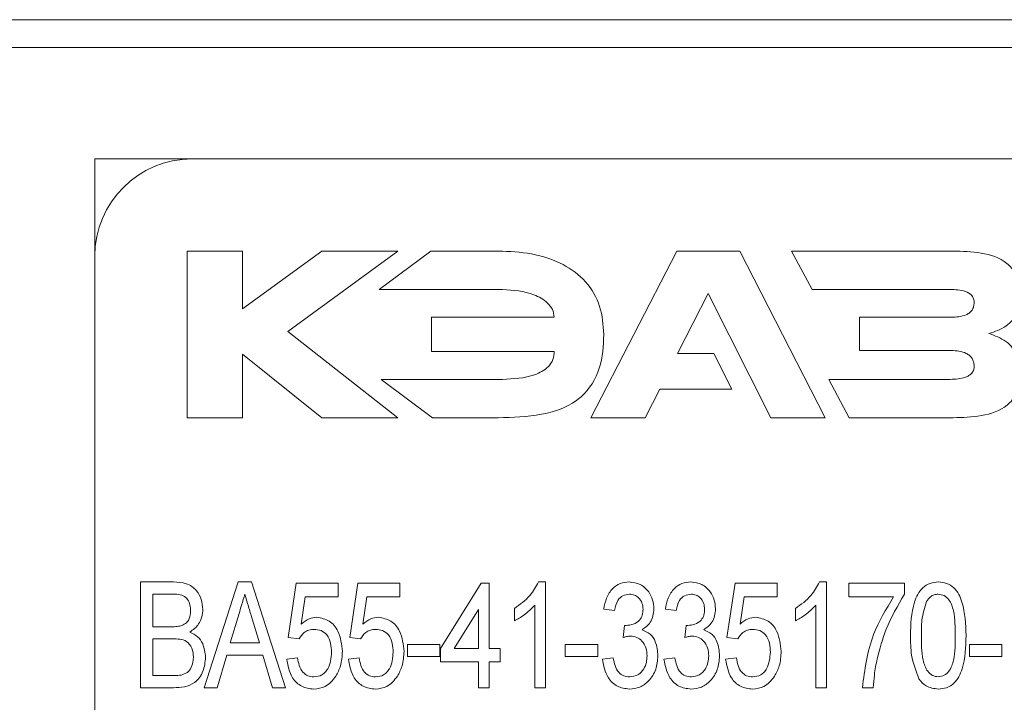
# Model space of a CAD drawing. Header units: millimetres. Extents: x 26 to 259, y 8 to 239.
# Tile 19 of 29: x 75.47 to 84.31, y 191.39 to 197.52. Entities that reach past the tile are written whole.
import ezdxf

# ---------------------------------------------------------------- set-up
doc = ezdxf.new("R2010")
doc.units = ezdxf.units.MM

msp = doc.modelspace()

# ---------------------------------------------------------------- linework, layer by layer
at = {"color": 7, "linetype": 'Continuous', "lineweight": 15}
for p, q in [((88.6426, 197.5194), (58.6426, 197.5194)), ((88.6426, 197.2694), (58.6426, 197.2694)), ((88.6426, 196.2694), (76.1426, 196.2694)), ((76.1426, 196.2694), (76.1426, 175.2694)), ((77.4705, 195.4419), (76.9714, 195.4419)), ((76.9714, 195.4419), (76.9714, 193.9443)), ((78.1812, 195.4419), (77.4705, 194.9228)), ((77.4705, 194.9228), (77.4705, 195.4419)), ((77.8752, 194.7198), (78.8659, 195.4419)), ((78.8659, 195.4419), (78.1812, 195.4419)), ((79.1607, 195.4419), (78.698, 195.097)), ((79.7668, 195.4419), (79.1607, 195.4419)), ((81.3728, 195.4419), (80.5984, 193.9443)), ((81.9371, 195.4419), (81.3728, 195.4419)), ((82.7044, 193.9443), (81.9371, 195.4419)), ((82.4021, 195.4419), (82.5879, 195.097)), ((83.822, 195.4419), (82.4021, 195.4419)), ((78.698, 195.097), (79.8043, 195.097)), ((81.3782, 194.5216), (81.6514, 195.0608)), ((81.6514, 195.0608), (82.2156, 193.9443)), ((82.5879, 195.097), (83.8275, 195.097)), ((79.168, 194.8474), (79.168, 194.5388)), ((80.2703, 194.8474), (79.168, 194.8474)), ((83.0128, 194.8474), (83.0128, 194.5483)), ((83.8356, 194.8474), (83.0128, 194.8474)), ((78.8659, 193.9443), (77.8752, 194.7198)), ((79.168, 194.5388), (80.2703, 194.5388)), ((81.7051, 194.5216), (81.3782, 194.5216)), ((81.8645, 194.1996), (81.7051, 194.5216)), ((83.0128, 194.5483), (83.8361, 194.5483)), ((77.4705, 194.5153), (78.1812, 193.9443)), ((77.4705, 193.9443), (77.4705, 194.5153)), ((78.7154, 194.2891), (79.1765, 193.9443)), ((79.8043, 194.2891), (78.7154, 194.2891)), ((82.7355, 194.2891), (82.921, 193.9443)), ((83.8275, 194.2891), (82.7355, 194.2891)), ((81.0871, 193.9443), (81.2183, 194.1996)), ((81.2183, 194.1996), (81.8645, 194.1996)), ((76.9714, 193.9443), (77.4705, 193.9443)), ((78.1812, 193.9443), (78.8659, 193.9443)), ((79.1765, 193.9443), (79.7668, 193.9443)), ((80.5984, 193.9443), (81.0871, 193.9443)), ((82.2156, 193.9443), (82.7044, 193.9443)), ((82.921, 193.9443), (83.822, 193.9443)), ((76.5529, 191.5194), (76.5529, 192.4694)), ((76.5529, 192.4694), (76.8503, 192.4694)), ((77.1239, 191.5194), (77.4316, 192.4694)), ((77.4316, 192.4694), (77.549, 192.4694)), ((77.549, 192.4694), (77.8567, 191.5194)), ((77.8795, 191.97), (77.9526, 192.4572)), ((77.9526, 192.4572), (78.3301, 192.4572)), ((78.3301, 192.4572), (78.3301, 192.3354)), ((78.4332, 191.97), (78.5062, 192.4572)), ((78.5062, 192.4572), (78.8838, 192.4572)), ((78.8838, 192.4572), (78.8838, 192.3354)), ((79.2482, 191.8726), (79.6136, 192.4572)), ((79.6136, 192.4572), (79.6867, 192.4572)), ((79.6867, 192.4572), (79.6867, 191.8726)), ((80.1288, 192.4694), (80.1916, 192.4694)), ((80.1916, 192.4694), (80.1916, 191.5194)), ((81.8217, 191.97), (81.8948, 192.4572)), ((81.8948, 192.4572), (82.2724, 192.4572)), ((82.2724, 192.4572), (82.2724, 192.3354)), ((82.6536, 192.4694), (82.7164, 192.4694)), ((82.7164, 192.4694), (82.7164, 191.5194)), ((82.9169, 192.3354), (82.9169, 192.4572)), ((82.9169, 192.4572), (83.4163, 192.4572)), ((83.4163, 192.4572), (83.4163, 192.3586)), ((76.8161, 192.3598), (76.6625, 192.3598)), ((76.6625, 192.3598), (76.6625, 192.0675)), ((78.0332, 192.3354), (77.9967, 192.0894)), ((78.3301, 192.3354), (78.0332, 192.3354)), ((78.5869, 192.3354), (78.5504, 192.0894)), ((78.8838, 192.3354), (78.5869, 192.3354)), ((81.9755, 192.3354), (81.939, 192.0894)), ((82.2724, 192.3354), (81.9755, 192.3354)), ((83.3188, 192.3354), (82.9169, 192.3354)), ((79.5892, 192.2218), (79.371, 191.8726)), ((79.5892, 191.8726), (79.5892, 192.2218)), ((79.9115, 192.1196), (79.9115, 192.2319)), ((80.0942, 191.5194), (80.0942, 192.2597)), ((80.8118, 192.2136), (80.7144, 192.2258)), ((81.3655, 192.2136), (81.2681, 192.2258)), ((82.4363, 192.1196), (82.4363, 192.2319)), ((82.619, 191.5194), (82.619, 192.2597)), ((77.4383, 192.1849), (77.3599, 191.9213)), ((77.6206, 191.9213), (77.5471, 192.1681)), ((76.6625, 192.0675), (76.8286, 192.0675)), ((80.89, 191.97), (80.9005, 192.0796)), ((81.4437, 191.97), (81.4542, 192.0796)), ((76.8401, 191.9579), (76.6625, 191.9579)), ((76.6625, 191.9579), (76.6625, 191.629)), ((77.9769, 191.9579), (77.8795, 191.97)), ((78.5306, 191.9579), (78.4332, 191.97)), ((81.9192, 191.9579), (81.8217, 191.97)), ((77.3599, 191.9213), (77.6206, 191.9213)), ((78.9503, 191.7995), (78.9503, 191.9091)), ((78.9503, 191.9091), (79.2426, 191.9091)), ((79.2426, 191.9091), (79.2426, 191.7995)), ((79.2482, 191.7508), (79.2482, 191.8726)), ((79.371, 191.8726), (79.5892, 191.8726)), ((79.6867, 191.8726), (79.7841, 191.8726)), ((79.7841, 191.8726), (79.7841, 191.7508)), ((80.3677, 191.9091), (80.6601, 191.9091)), ((80.3677, 191.7995), (80.3677, 191.9091)), ((80.6601, 191.9091), (80.6601, 191.7995)), ((83.9999, 191.7995), (83.9999, 191.9091)), ((83.9999, 191.9091), (84.2922, 191.9091)), ((84.2922, 191.9091), (84.2922, 191.7995)), ((77.3273, 191.8117), (77.2405, 191.5194)), ((77.6531, 191.8117), (77.3273, 191.8117)), ((77.7399, 191.5194), (77.6531, 191.8117)), ((77.8673, 191.7752), (77.9647, 191.7873)), ((78.421, 191.7752), (78.5184, 191.7873)), ((79.2426, 191.7995), (78.9503, 191.7995)), ((80.6601, 191.7995), (80.3677, 191.7995)), ((80.7022, 191.7752), (80.7996, 191.7873)), ((81.2559, 191.7752), (81.3533, 191.7873)), ((81.8096, 191.7752), (81.907, 191.7873)), ((84.2922, 191.7995), (83.9999, 191.7995)), ((79.5892, 191.7508), (79.2482, 191.7508)), ((79.5892, 191.5194), (79.5892, 191.7508)), ((79.7841, 191.7508), (79.6867, 191.7508)), ((79.6867, 191.7508), (79.6867, 191.5194)), ((76.6625, 191.629), (76.8498, 191.629)), ((76.8481, 191.5194), (76.5529, 191.5194)), ((77.2405, 191.5194), (77.1239, 191.5194)), ((77.8567, 191.5194), (77.7399, 191.5194)), ((79.6867, 191.5194), (79.5892, 191.5194)), ((80.1916, 191.5194), (80.0942, 191.5194)), ((82.7164, 191.5194), (82.619, 191.5194)), ((83.1361, 191.5194), (83.0387, 191.5194))]:
    msp.add_line(p, q, dxfattribs=at)
msp.add_arc((77.0176, 195.3944), 0.875, 90, 180, dxfattribs=at)
for points, knots in [([(80.7159, 194.6931), (80.7095, 194.7784), (80.6967, 194.9489), (80.5639, 195.1769), (80.3435, 195.3402), (80.0675, 195.4286), (79.8671, 195.4375), (79.7668, 195.4419)], [0, 0, 0, 0, 0.186665, 0.372875, 0.559322, 0.779447, 1, 1, 1, 1]), ([(84.1748, 194.7007), (84.2285, 194.7184), (84.3354, 194.7537), (84.4402, 194.8797), (84.4639, 195.0196), (84.4552, 195.1458), (84.4089, 195.2662), (84.2837, 195.3846), (84.0727, 195.4384), (83.9057, 195.4407), (83.822, 195.4419)], [0, 0, 0, 0, 0.125103, 0.249085, 0.342905, 0.436988, 0.530792, 0.624516, 0.811611, 1, 1, 1, 1]), ([(79.8043, 195.097), (79.9012, 195.0902), (80.0467, 195.0801), (80.1958, 194.9955), (80.2594, 194.9196), (80.2667, 194.8715), (80.2703, 194.8474)], [0, 0, 0, 0, 0.500073, 0.750092, 0.875284, 1, 1, 1, 1]), ([(83.8275, 195.097), (83.8736, 195.0955), (83.9427, 195.0931), (84.0167, 195.0529), (84.04, 195.012), (84.0434, 194.9772), (84.0392, 194.9429), (84.0255, 194.9107), (84.0015, 194.8852), (83.941, 194.851), (83.8824, 194.849), (83.8356, 194.8474)], [0, 0, 0, 0, 0.250173, 0.374542, 0.437044, 0.499667, 0.562397, 0.625022, 0.687634, 0.750342, 1, 1, 1, 1]), ([(79.7668, 193.9443), (79.8968, 193.9476), (80.1556, 193.9541), (80.5151, 194.083), (80.7008, 194.3848), (80.7109, 194.59), (80.7159, 194.6931)], [0, 0, 0, 0, 0.281538, 0.560392, 0.779251, 1, 1, 1, 1]), ([(83.822, 193.9443), (83.9064, 193.9455), (84.0746, 193.9478), (84.2874, 194.0029), (84.4119, 194.1242), (84.4564, 194.2463), (84.4638, 194.3738), (84.437, 194.5139), (84.3354, 194.643), (84.2284, 194.6815), (84.1748, 194.7007)], [0, 0, 0, 0, 0.188373, 0.375393, 0.469091, 0.562895, 0.656971, 0.750812, 0.875034, 1, 1, 1, 1]), ([(80.2703, 194.5388), (80.2679, 194.5142), (80.2631, 194.4651), (80.206, 194.3822), (80.0499, 194.2996), (79.9026, 194.2933), (79.8043, 194.2891)], [0, 0, 0, 0, 0.125093, 0.250136, 0.49945, 1, 1, 1, 1]), ([(83.8361, 194.5483), (83.8833, 194.5455), (83.9424, 194.542), (84.0014, 194.5043), (84.0247, 194.478), (84.0387, 194.4457), (84.0433, 194.4111), (84.0405, 194.376), (84.0236, 194.3446), (83.9964, 194.3223), (83.933, 194.2931), (83.8744, 194.2909), (83.8275, 194.2891)], [0, 0, 0, 0, 0.249049, 0.311733, 0.374347, 0.436964, 0.49966, 0.562255, 0.624712, 0.687296, 0.75001, 1, 1, 1, 1]), ([(76.8503, 192.4694), (76.8888, 192.4677), (76.9653, 192.4645), (77.0579, 192.4015), (77.1041, 192.3127), (77.1101, 192.253), (77.1131, 192.2231)], [0, 0, 0, 0, 0.280718, 0.558828, 0.779389, 1, 1, 1, 1]), ([(79.9115, 192.2319), (79.9622, 192.2673), (80.0528, 192.3305), (80.1056, 192.427), (80.1288, 192.4694)], [0, 0, 0, 0, 0.56004, 1, 1, 1, 1]), ([(80.7144, 192.2258), (80.7212, 192.2595), (80.7347, 192.3269), (80.787, 192.4094), (80.8616, 192.4616), (80.9157, 192.4668), (80.9427, 192.4694)], [0, 0, 0, 0, 0.280771, 0.560474, 0.78016, 1, 1, 1, 1]), ([(80.9427, 192.4694), (80.9769, 192.4647), (81.0453, 192.4553), (81.1192, 192.3884), (81.1582, 192.3084), (81.1627, 192.2547), (81.165, 192.2279)], [0, 0, 0, 0, 0.279316, 0.558606, 0.77929, 1, 1, 1, 1]), ([(81.2681, 192.2258), (81.2748, 192.2595), (81.2884, 192.3269), (81.3407, 192.4094), (81.4153, 192.4616), (81.4694, 192.4668), (81.4964, 192.4694)], [0, 0, 0, 0, 0.280772, 0.560475, 0.780162, 1, 1, 1, 1]), ([(81.4964, 192.4694), (81.5306, 192.4647), (81.599, 192.4553), (81.6729, 192.3884), (81.7119, 192.3084), (81.7164, 192.2547), (81.7187, 192.2279)], [0, 0, 0, 0, 0.279318, 0.558607, 0.779291, 1, 1, 1, 1]), ([(82.4363, 192.2319), (82.487, 192.2673), (82.5776, 192.3305), (82.6304, 192.427), (82.6536, 192.4694)], [0, 0, 0, 0, 0.56004, 1, 1, 1, 1]), ([(83.4706, 191.9879), (83.4729, 192.0893), (83.4764, 192.2411), (83.5566, 192.4065), (83.6443, 192.4631), (83.6949, 192.4673), (83.7203, 192.4694)], [0, 0, 0, 0, 0.501054, 0.749974, 0.87487, 1, 1, 1, 1]), ([(83.7203, 192.4694), (83.7455, 192.467), (83.7961, 192.4622), (83.863, 192.4215), (83.9077, 192.359), (83.9613, 192.2168), (83.9661, 192.0896), (83.97, 191.9879)], [0, 0, 0, 0, 0.124929, 0.249804, 0.374695, 0.500086, 1, 1, 1, 1]), ([(77.0035, 192.2113), (77.0024, 192.2287), (77.0001, 192.2634), (76.9803, 192.313), (76.9196, 192.3638), (76.8588, 192.3614), (76.8161, 192.3598)], [0, 0, 0, 0, 0.187347, 0.374433, 0.560109, 1, 1, 1, 1]), ([(77.4902, 192.3598), (77.4805, 192.3271), (77.4632, 192.2688), (77.4459, 192.2105), (77.4383, 192.1849)], [0, 0, 0, 0, 0.56, 1, 1, 1, 1]), ([(77.5471, 192.1681), (77.5364, 192.2039), (77.5174, 192.2677), (77.4985, 192.3317), (77.4902, 192.3598)], [0, 0, 0, 0, 0.56, 1, 1, 1, 1]), ([(80.946, 192.3598), (80.9254, 192.3572), (80.8843, 192.352), (80.8289, 192.2975), (80.8183, 192.2455), (80.8118, 192.2136)], [0, 0, 0, 0, 0.279929, 0.559763, 1, 1, 1, 1]), ([(81.0676, 192.2239), (81.066, 192.243), (81.0627, 192.2812), (81.0327, 192.3272), (80.9911, 192.3557), (80.961, 192.3584), (80.946, 192.3598)], [0, 0, 0, 0, 0.280187, 0.559896, 0.779795, 1, 1, 1, 1]), ([(81.4997, 192.3598), (81.4791, 192.3572), (81.4379, 192.352), (81.3826, 192.2975), (81.372, 192.2455), (81.3655, 192.2136)], [0, 0, 0, 0, 0.279929, 0.559763, 1, 1, 1, 1]), ([(81.6213, 192.2239), (81.6196, 192.243), (81.6164, 192.2812), (81.5864, 192.3272), (81.5448, 192.3557), (81.5147, 192.3584), (81.4997, 192.3598)], [0, 0, 0, 0, 0.280187, 0.559899, 0.779795, 1, 1, 1, 1]), ([(83.0387, 191.5194), (83.0601, 191.6828), (83.0982, 191.9748), (83.2514, 192.2252), (83.3188, 192.3354)], [0, 0, 0, 0, 0.5596988, 1, 1, 1, 1]), ([(83.4163, 192.3586), (83.3562, 192.2561), (83.2489, 192.0729), (83.1947, 191.8679), (83.1708, 191.7776)], [0, 0, 0, 0, 0.559664, 1, 1, 1, 1]), ([(83.7193, 192.3598), (83.7072, 192.3588), (83.6828, 192.3567), (83.6437, 192.3352), (83.6248, 192.3101), (83.6133, 192.2947)], [0, 0, 0, 0, 0.280156, 0.560199, 1, 1, 1, 1]), ([(83.8725, 191.9883), (83.8724, 192.0624), (83.8721, 192.1732), (83.8303, 192.2984), (83.775, 192.3521), (83.7379, 192.3572), (83.7193, 192.3598)], [0, 0, 0, 0, 0.501832, 0.750711, 0.875572, 1, 1, 1, 1]), ([(77.1131, 192.2231), (77.1112, 192.2001), (77.1074, 192.1542), (77.0736, 192.0766), (77.0255, 192.0407), (76.9961, 192.0188)], [0, 0, 0, 0, 0.2808, 0.561568, 1, 1, 1, 1]), ([(80.0942, 192.2597), (80.0636, 192.2289), (80.0089, 192.1739), (79.9413, 192.1362), (79.9115, 192.1196)], [0, 0, 0, 0, 0.559713, 1, 1, 1, 1]), ([(80.9153, 192.0783), (80.9374, 192.0808), (80.9815, 192.0857), (81.0359, 192.1202), (81.0644, 192.1716), (81.0665, 192.2064), (81.0676, 192.2239)], [0, 0, 0, 0, 0.28022, 0.560011, 0.779488, 1, 1, 1, 1]), ([(81.165, 192.2279), (81.1635, 192.2068), (81.1605, 192.1645), (81.1303, 192.0927), (81.0861, 192.0597), (81.0592, 192.0395)], [0, 0, 0, 0, 0.280996, 0.561834, 1, 1, 1, 1]), ([(81.469, 192.0783), (81.4911, 192.0808), (81.5352, 192.0857), (81.5895, 192.1202), (81.6181, 192.1716), (81.6202, 192.2064), (81.6213, 192.2239)], [0, 0, 0, 0, 0.28022, 0.560011, 0.779488, 1, 1, 1, 1]), ([(81.7187, 192.2279), (81.7172, 192.2068), (81.7142, 192.1645), (81.684, 192.0927), (81.6398, 192.0597), (81.6129, 192.0395)], [0, 0, 0, 0, 0.280996, 0.561836, 1, 1, 1, 1]), ([(82.619, 192.2597), (82.5884, 192.2289), (82.5337, 192.1739), (82.4661, 192.1362), (82.4363, 192.1196)], [0, 0, 0, 0, 0.559713, 1, 1, 1, 1]), ([(83.6133, 192.2947), (83.5969, 192.2387), (83.5674, 192.1386), (83.5679, 192.0343), (83.568, 191.9883)], [0, 0, 0, 0, 0.558599, 1, 1, 1, 1]), ([(76.9255, 192.0787), (76.9394, 192.0855), (76.9673, 192.0992), (76.9987, 192.1473), (77.0017, 192.187), (77.0035, 192.2113)], [0, 0, 0, 0, 0.280009, 0.560082, 1, 1, 1, 1]), ([(77.9967, 192.0894), (78.0196, 192.1088), (78.0605, 192.1434), (78.1133, 192.1499), (78.1366, 192.1527)], [0, 0, 0, 0, 0.560276, 1, 1, 1, 1]), ([(78.1366, 192.1527), (78.1762, 192.1451), (78.2558, 192.1297), (78.3494, 192.0102), (78.3601, 191.9077), (78.3667, 191.8452)], [0, 0, 0, 0, 0.278571, 0.559515, 1, 1, 1, 1]), ([(78.5504, 192.0894), (78.5733, 192.1088), (78.6142, 192.1434), (78.667, 192.1499), (78.6903, 192.1527)], [0, 0, 0, 0, 0.56028, 1, 1, 1, 1]), ([(78.6903, 192.1527), (78.7299, 192.1451), (78.8095, 192.1297), (78.9031, 192.0102), (78.9138, 191.9077), (78.9203, 191.8452)], [0, 0, 0, 0, 0.278572, 0.559515, 1, 1, 1, 1]), ([(81.939, 192.0894), (81.9619, 192.1088), (82.0028, 192.1434), (82.0556, 192.1499), (82.0788, 192.1527)], [0, 0, 0, 0, 0.56028, 1, 1, 1, 1]), ([(82.0788, 192.1527), (82.1185, 192.1451), (82.1981, 192.1297), (82.2917, 192.0102), (82.3024, 191.9077), (82.3089, 191.8452)], [0, 0, 0, 0, 0.278572, 0.559515, 1, 1, 1, 1]), ([(76.8286, 192.0675), (76.847, 192.0675), (76.8797, 192.0676), (76.9115, 192.0753), (76.9255, 192.0787)], [0, 0, 0, 0, 0.560425, 1, 1, 1, 1]), ([(78.1115, 192.0431), (78.0957, 192.0422), (78.0642, 192.0403), (78.0131, 192.0126), (77.9906, 191.9786), (77.9769, 191.9579)], [0, 0, 0, 0, 0.280699, 0.560581, 1, 1, 1, 1]), ([(78.2692, 191.838), (78.2679, 191.8654), (78.2651, 191.9201), (78.235, 191.9928), (78.1766, 192.0382), (78.1332, 192.0415), (78.1115, 192.0431)], [0, 0, 0, 0, 0.281112, 0.56083, 0.779806, 1, 1, 1, 1]), ([(78.6651, 192.0431), (78.6494, 192.0422), (78.6178, 192.0403), (78.5668, 192.0126), (78.5443, 191.9786), (78.5306, 191.9579)], [0, 0, 0, 0, 0.280699, 0.560581, 1, 1, 1, 1]), ([(78.8229, 191.838), (78.8215, 191.8654), (78.8188, 191.9201), (78.7887, 191.9928), (78.7303, 192.0382), (78.6869, 192.0415), (78.6651, 192.0431)], [0, 0, 0, 0, 0.281112, 0.56083, 0.779806, 1, 1, 1, 1]), ([(80.9005, 192.0796), (80.9033, 192.0793), (80.9082, 192.0787), (80.9132, 192.0784), (80.9153, 192.0783)], [0, 0, 0, 0, 0.560013, 1, 1, 1, 1]), ([(81.0592, 192.0395), (81.0848, 192.0285), (81.1361, 192.0065), (81.1923, 191.9197), (81.198, 191.8487), (81.2016, 191.8052)], [0, 0, 0, 0, 0.279621, 0.559774, 1, 1, 1, 1]), ([(81.4542, 192.0796), (81.4569, 192.0793), (81.4619, 192.0787), (81.4668, 192.0784), (81.469, 192.0783)], [0, 0, 0, 0, 0.5599777, 1, 1, 1, 1]), ([(81.6129, 192.0395), (81.6385, 192.0285), (81.6898, 192.0065), (81.7459, 191.9197), (81.7517, 191.8487), (81.7552, 191.8052)], [0, 0, 0, 0, 0.279621, 0.559774, 1, 1, 1, 1]), ([(82.0537, 192.0431), (82.0379, 192.0422), (82.0064, 192.0403), (81.9554, 192.0126), (81.9329, 191.9786), (81.9192, 191.9579)], [0, 0, 0, 0, 0.2806989, 0.560585, 1, 1, 1, 1]), ([(82.2115, 191.838), (82.2101, 191.8654), (82.2074, 191.9201), (82.1773, 191.9928), (82.1189, 192.0382), (82.0755, 192.0415), (82.0537, 192.0431)], [0, 0, 0, 0, 0.281112, 0.560831, 0.779809, 1, 1, 1, 1]), ([(77.0279, 191.7934), (77.0264, 191.8208), (77.0235, 191.875), (76.9583, 191.9585), (76.8851, 191.9581), (76.8401, 191.9579)], [0, 0, 0, 0, 0.281871, 0.559091, 1, 1, 1, 1]), ([(76.9961, 192.0188), (77.0203, 192.007), (77.0686, 191.9835), (77.1258, 191.9024), (77.1331, 191.8335), (77.1375, 191.7915)], [0, 0, 0, 0, 0.2801833, 0.5605294, 1, 1, 1, 1]), ([(80.9559, 191.983), (80.9433, 191.9819), (80.9209, 191.9799), (80.8995, 191.973), (80.89, 191.97)], [0, 0, 0, 0, 0.559676, 1, 1, 1, 1]), ([(81.1041, 191.8062), (81.1023, 191.8304), (81.0987, 191.8787), (81.0635, 191.9379), (81.0129, 191.977), (80.9749, 191.981), (80.9559, 191.983)], [0, 0, 0, 0, 0.280559, 0.560311, 0.78016, 1, 1, 1, 1]), ([(81.5096, 191.983), (81.497, 191.9819), (81.4746, 191.9799), (81.4531, 191.973), (81.4437, 191.97)], [0, 0, 0, 0, 0.559676, 1, 1, 1, 1]), ([(81.6578, 191.8062), (81.656, 191.8304), (81.6524, 191.8787), (81.6172, 191.9379), (81.5666, 191.977), (81.5286, 191.981), (81.5096, 191.983)], [0, 0, 0, 0, 0.280559, 0.560311, 0.78016, 1, 1, 1, 1]), ([(83.5463, 191.5987), (83.5196, 191.6689), (83.4718, 191.7946), (83.471, 191.9287), (83.4706, 191.9879)], [0, 0, 0, 0, 0.558481, 1, 1, 1, 1]), ([(83.568, 191.9883), (83.5681, 191.9144), (83.5682, 191.8038), (83.61, 191.679), (83.6649, 191.6253), (83.7018, 191.6197), (83.7203, 191.6168)], [0, 0, 0, 0, 0.5019474, 0.7506856, 0.8756455, 1, 1, 1, 1]), ([(83.7203, 191.6168), (83.7387, 191.6197), (83.7756, 191.6256), (83.8305, 191.679), (83.8723, 191.8039), (83.8724, 191.9144), (83.8725, 191.9883)], [0, 0, 0, 0, 0.1243001, 0.2492283, 0.4980856, 1, 1, 1, 1]), ([(83.97, 191.9879), (83.9676, 191.8867), (83.964, 191.7351), (83.8838, 191.5698), (83.7962, 191.5133), (83.7456, 191.5093), (83.7203, 191.5072)], [0, 0, 0, 0, 0.50105, 0.749939, 0.874843, 1, 1, 1, 1]), ([(77.1375, 191.7915), (77.1333, 191.7492), (77.1248, 191.665), (77.0528, 191.5622), (76.9478, 191.523), (76.8813, 191.5206), (76.8481, 191.5194)], [0, 0, 0, 0, 0.280348, 0.558482, 0.778722, 1, 1, 1, 1]), ([(76.9175, 191.6336), (76.9366, 191.6396), (76.9749, 191.6517), (77.0199, 191.7112), (77.0248, 191.7622), (77.0279, 191.7934)], [0, 0, 0, 0, 0.2804452, 0.5602434, 1, 1, 1, 1]), ([(78.1094, 191.5072), (78.0717, 191.5118), (77.9964, 191.521), (77.8953, 191.621), (77.8779, 191.7167), (77.8673, 191.7752)], [0, 0, 0, 0, 0.280091, 0.560267, 1, 1, 1, 1]), ([(77.9647, 191.7873), (77.9685, 191.7644), (77.9761, 191.7188), (78.0054, 191.6597), (78.0547, 191.6217), (78.0914, 191.6184), (78.1097, 191.6168)], [0, 0, 0, 0, 0.281021, 0.56084, 0.780134, 1, 1, 1, 1]), ([(78.1097, 191.6168), (78.1356, 191.62), (78.1744, 191.6247), (78.2143, 191.6582), (78.2591, 191.7206), (78.2647, 191.7859), (78.2692, 191.838)], [0, 0, 0, 0, 0.2494464, 0.3752103, 0.5011112, 1, 1, 1, 1]), ([(78.3667, 191.8452), (78.3642, 191.8011), (78.3599, 191.7225), (78.3232, 191.6531), (78.3071, 191.6225)], [0, 0, 0, 0, 0.559963, 1, 1, 1, 1]), ([(78.663, 191.5072), (78.6254, 191.5118), (78.5501, 191.521), (78.449, 191.621), (78.4316, 191.7167), (78.421, 191.7752)], [0, 0, 0, 0, 0.280091, 0.560267, 1, 1, 1, 1]), ([(78.5184, 191.7873), (78.5222, 191.7644), (78.5298, 191.7188), (78.5591, 191.6597), (78.6084, 191.6217), (78.6451, 191.6184), (78.6634, 191.6168)], [0, 0, 0, 0, 0.281021, 0.560838, 0.780135, 1, 1, 1, 1]), ([(78.6634, 191.6168), (78.6893, 191.62), (78.7281, 191.6247), (78.768, 191.6582), (78.8128, 191.7206), (78.8184, 191.7859), (78.8229, 191.838)], [0, 0, 0, 0, 0.2494464, 0.3752103, 0.5011112, 1, 1, 1, 1]), ([(78.9203, 191.8452), (78.9179, 191.8011), (78.9136, 191.7225), (78.8769, 191.6531), (78.8608, 191.6225)], [0, 0, 0, 0, 0.559963, 1, 1, 1, 1]), ([(80.9446, 191.5072), (80.9072, 191.5122), (80.8323, 191.5222), (80.7321, 191.6221), (80.7135, 191.7171), (80.7022, 191.7752)], [0, 0, 0, 0, 0.279981, 0.560421, 1, 1, 1, 1]), ([(80.7996, 191.7873), (80.8093, 191.74), (80.8229, 191.674), (80.8928, 191.6214), (80.9296, 191.6184), (80.9481, 191.6168)], [0, 0, 0, 0, 0.559236, 0.779216, 1, 1, 1, 1]), ([(81.2016, 191.8052), (81.198, 191.7641), (81.1908, 191.682), (81.1282, 191.5829), (81.0418, 191.5172), (80.977, 191.5105), (80.9446, 191.5072)], [0, 0, 0, 0, 0.28034, 0.560189, 0.780091, 1, 1, 1, 1]), ([(80.9481, 191.6168), (80.974, 191.6202), (81.0259, 191.627), (81.0756, 191.6842), (81.1008, 191.7455), (81.103, 191.7859), (81.1041, 191.8062)], [0, 0, 0, 0, 0.278774, 0.557938, 0.778809, 1, 1, 1, 1]), ([(81.4983, 191.5072), (81.4609, 191.5122), (81.3859, 191.5222), (81.2857, 191.6221), (81.2672, 191.7171), (81.2559, 191.7752)], [0, 0, 0, 0, 0.279981, 0.560421, 1, 1, 1, 1]), ([(81.3533, 191.7873), (81.363, 191.74), (81.3765, 191.674), (81.4464, 191.6214), (81.4833, 191.6184), (81.5017, 191.6168)], [0, 0, 0, 0, 0.559233, 0.779217, 1, 1, 1, 1]), ([(81.7552, 191.8052), (81.7517, 191.7641), (81.7445, 191.682), (81.6819, 191.5829), (81.5954, 191.5172), (81.5307, 191.5105), (81.4983, 191.5072)], [0, 0, 0, 0, 0.2803402, 0.5601888, 0.7800925, 1, 1, 1, 1]), ([(81.5017, 191.6168), (81.5277, 191.6202), (81.5796, 191.627), (81.6293, 191.6842), (81.6545, 191.7455), (81.6567, 191.7859), (81.6578, 191.8062)], [0, 0, 0, 0, 0.278774, 0.557938, 0.778809, 1, 1, 1, 1]), ([(82.0516, 191.5072), (82.014, 191.5118), (81.9387, 191.521), (81.8375, 191.621), (81.8202, 191.7167), (81.8096, 191.7752)], [0, 0, 0, 0, 0.280091, 0.560267, 1, 1, 1, 1]), ([(81.907, 191.7873), (81.9108, 191.7644), (81.9184, 191.7188), (81.9477, 191.6597), (81.997, 191.6217), (82.0336, 191.6184), (82.052, 191.6168)], [0, 0, 0, 0, 0.281021, 0.560838, 0.780135, 1, 1, 1, 1]), ([(82.052, 191.6168), (82.0778, 191.62), (82.1167, 191.6247), (82.1565, 191.6582), (82.2014, 191.7206), (82.207, 191.7859), (82.2115, 191.838)], [0, 0, 0, 0, 0.249444, 0.37521, 0.501111, 1, 1, 1, 1]), ([(82.3089, 191.8452), (82.3065, 191.8011), (82.3022, 191.7225), (82.2655, 191.6531), (82.2493, 191.6225)], [0, 0, 0, 0, 0.559963, 1, 1, 1, 1]), ([(83.1708, 191.7776), (83.1613, 191.7298), (83.1445, 191.6444), (83.1387, 191.5576), (83.1361, 191.5194)], [0, 0, 0, 0, 0.559943, 1, 1, 1, 1]), ([(76.8498, 191.629), (76.8625, 191.629), (76.8852, 191.629), (76.9076, 191.6322), (76.9175, 191.6336)], [0, 0, 0, 0, 0.5601508, 1, 1, 1, 1]), ([(78.3071, 191.6225), (78.2783, 191.5861), (78.2269, 191.5208), (78.1453, 191.5114), (78.1094, 191.5072)], [0, 0, 0, 0, 0.559403, 1, 1, 1, 1]), ([(78.8608, 191.6225), (78.832, 191.5861), (78.7805, 191.5208), (78.699, 191.5114), (78.663, 191.5072)], [0, 0, 0, 0, 0.559403, 1, 1, 1, 1]), ([(82.2493, 191.6225), (82.2206, 191.5861), (82.1691, 191.5208), (82.0876, 191.5114), (82.0516, 191.5072)], [0, 0, 0, 0, 0.559403, 1, 1, 1, 1]), ([(83.7203, 191.5072), (83.6811, 191.5122), (83.6109, 191.5212), (83.5661, 191.575), (83.5463, 191.5987)], [0, 0, 0, 0, 0.5586264, 1, 1, 1, 1])]:
    msp.add_open_spline(points, degree=3, knots=knots, dxfattribs=at)

doc.saveas('drawing.dxf')
